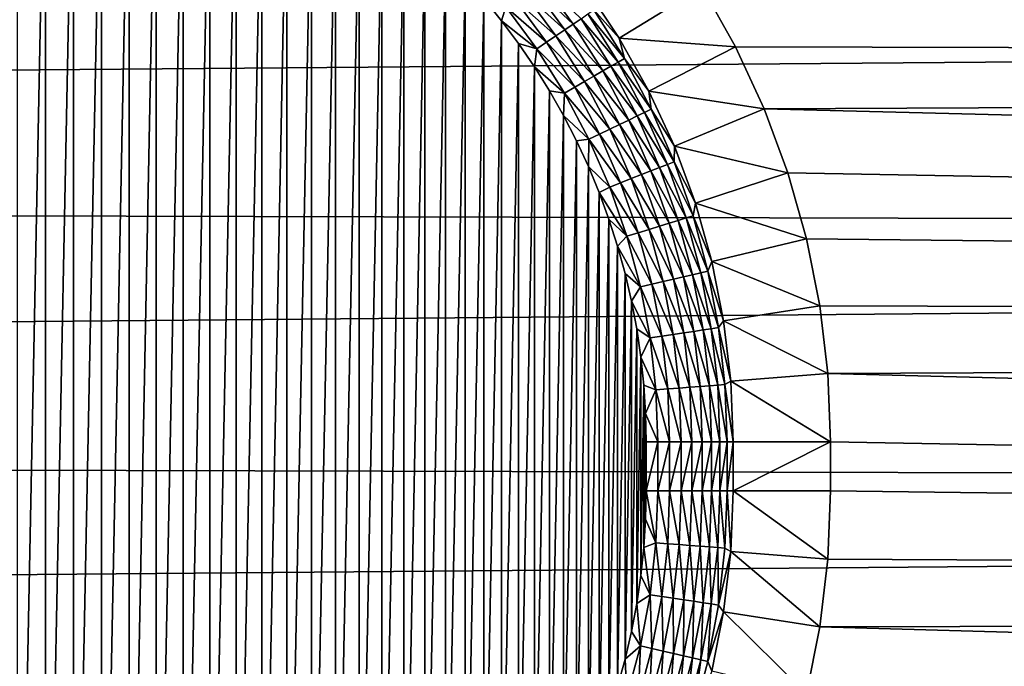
# Model space of a CAD drawing. Extents: x -255 to 255, y -598 to 598.
# Tile 133 of 201: x 40 to 60, y -4 to 9. Entities that reach past the tile are written whole.
import ezdxf

# ---------------------------------------------------------------- set-up
doc = ezdxf.new("R2010")
doc.units = 0
doc.header["$LTSCALE"] = 21.359881
for name, color, linetype in [('1', 7, 'CONTINUOUS'), ('115', 7, 'CONTINUOUS'), ('121', 7, 'CONTINUOUS'), ('122', 7, 'CONTINUOUS'), ('123', 7, 'CONTINUOUS'), ('129', 7, 'CONTINUOUS'), ('130', 7, 'CONTINUOUS'), ('131', 7, 'CONTINUOUS'), ('2', 7, 'CONTINUOUS')]:
    doc.layers.add(name, color=color, linetype=linetype)

msp = doc.modelspace()

# ---------------------------------------------------------------- linework, layer by layer
at = {"layer": '1', "color": 7, "linetype": 'CONTINUOUS'}
for points in [[(230.264, 13.38), (233.823, 8.121), (51.625, 13.065), (230.264, 13.38)], [(51.625, 13.065), (233.823, 8.121), (52.574, 12.038), (51.625, 13.065)], [(52.574, 12.038), (233.823, 8.121), (53.44, 10.941), (52.574, 12.038)], [(53.44, 10.941), (233.823, 8.121), (54.216, 9.778), (53.44, 10.941)], [(54.216, 9.778), (233.823, 8.121), (54.899, 8.558), (54.216, 9.778)], [(54.899, 8.558), (233.823, 8.121), (55.485, 7.289), (54.899, 8.558)], [(233.823, 8.121), (237.128, 2.7), (55.485, 7.289), (233.823, 8.121)], [(55.485, 7.289), (237.128, 2.7), (55.969, 5.977), (55.485, 7.289)], [(55.969, 5.977), (237.128, 2.7), (56.348, 4.631), (55.969, 5.977)], [(56.348, 4.631), (237.128, 2.7), (56.621, 3.26), (56.348, 4.631)], [(56.621, 3.26), (237.128, 2.7), (56.785, 1.872), (56.621, 3.26)], [(237.128, 2.7), (240.171, -2.873), (56.785, 1.872), (237.128, 2.7)], [(56.785, 1.872), (240.171, -2.873), (56.84, 0.475), (56.785, 1.872)], [(56.84, 0.475), (240.171, -2.873), (56.84, -0.525), (56.84, 0.475)], [(56.84, -0.525), (240.171, -2.873), (56.785, -1.922), (56.84, -0.525)], [(56.785, -1.922), (240.171, -2.873), (56.621, -3.31), (56.785, -1.922)], [(240.171, -2.873), (242.945, -8.584), (56.621, -3.31), (240.171, -2.873)], [(56.621, -3.31), (242.945, -8.584), (56.348, -4.681), (56.621, -3.31)]]:
    msp.add_3dface(points, dxfattribs=at)
at = {"layer": '115', "color": 7, "linetype": 'CONTINUOUS'}
for points in [[(40.771, 14.399, -5), (40.194, -14.509, -5), (40.194, 14.459, -5), (40.771, 14.399, -5)], [(40.771, -14.449, -5), (40.194, -14.509, -5), (40.771, 14.399, -5), (40.771, -14.449, -5)], [(41.345, 14.315, -5), (40.771, -14.449, -5), (40.771, 14.399, -5), (41.345, 14.315, -5)], [(41.345, -14.365, -5), (40.771, -14.449, -5), (41.345, 14.315, -5), (41.345, -14.365, -5)], [(41.914, 14.208, -5), (41.345, -14.365, -5), (41.345, 14.315, -5), (41.914, 14.208, -5)], [(41.914, -14.258, -5), (41.345, -14.365, -5), (41.914, 14.208, -5), (41.914, -14.258, -5)], [(42.48, 14.077, -5), (41.914, -14.258, -5), (41.914, 14.208, -5), (42.48, 14.077, -5)], [(42.48, -14.127, -5), (41.914, -14.258, -5), (42.48, 14.077, -5), (42.48, -14.127, -5)], [(43.039, 13.923, -5), (42.48, -14.127, -5), (42.48, 14.077, -5), (43.039, 13.923, -5)], [(43.039, -13.973, -5), (42.48, -14.127, -5), (43.039, 13.923, -5), (43.039, -13.973, -5)], [(43.591, 13.747, -5), (43.039, -13.973, -5), (43.039, 13.923, -5), (43.591, 13.747, -5)], [(43.591, -13.797, -5), (43.039, -13.973, -5), (43.591, 13.747, -5), (43.591, -13.797, -5)], [(44.136, 13.547, -5), (43.591, -13.797, -5), (43.591, 13.747, -5), (44.136, 13.547, -5)], [(44.136, -13.597, -5), (43.591, -13.797, -5), (44.136, 13.547, -5), (44.136, -13.597, -5)], [(44.671, 13.325, -5), (44.136, -13.597, -5), (44.136, 13.547, -5), (44.671, 13.325, -5)], [(44.671, -13.375, -5), (44.136, -13.597, -5), (44.671, 13.325, -5), (44.671, -13.375, -5)], [(45.198, 13.081, -5), (44.671, -13.375, -5), (44.671, 13.325, -5), (45.198, 13.081, -5)], [(45.198, -13.131, -5), (44.671, -13.375, -5), (45.198, 13.081, -5), (45.198, -13.131, -5)], [(45.713, 12.816, -5), (45.198, -13.131, -5), (45.198, 13.081, -5), (45.713, 12.816, -5)], [(45.713, -12.866, -5), (45.198, -13.131, -5), (45.713, 12.816, -5), (45.713, -12.866, -5)], [(46.218, 12.529, -5), (45.713, -12.866, -5), (45.713, 12.816, -5), (46.218, 12.529, -5)], [(46.218, -12.579, -5), (45.713, -12.866, -5), (46.218, 12.529, -5), (46.218, -12.579, -5)], [(46.71, 12.222, -5), (46.218, -12.579, -5), (46.218, 12.529, -5), (46.71, 12.222, -5)], [(46.71, -12.272, -5), (46.218, -12.579, -5), (46.71, 12.222, -5), (46.71, -12.272, -5)], [(47.189, 11.895, -5), (46.71, -12.272, -5), (46.71, 12.222, -5), (47.189, 11.895, -5)], [(47.189, -11.945, -5), (46.71, -12.272, -5), (47.189, 11.895, -5), (47.189, -11.945, -5)], [(47.653, 11.548, -5), (47.189, -11.945, -5), (47.189, 11.895, -5), (47.653, 11.548, -5)], [(47.653, -11.598, -5), (47.189, -11.945, -5), (47.653, 11.548, -5), (47.653, -11.598, -5)], [(48.104, 11.182, -5), (47.653, -11.598, -5), (47.653, 11.548, -5), (48.104, 11.182, -5)], [(48.104, -11.232, -5), (47.653, -11.598, -5), (48.104, 11.182, -5), (48.104, -11.232, -5)], [(48.538, 10.799, -5), (48.104, -11.232, -5), (48.104, 11.182, -5), (48.538, 10.799, -5)], [(48.538, -10.849, -5), (48.104, -11.232, -5), (48.538, 10.799, -5), (48.538, -10.849, -5)], [(48.957, 10.397, -5), (48.538, -10.849, -5), (48.538, 10.799, -5), (48.957, 10.397, -5)], [(48.957, -10.447, -5), (48.538, -10.849, -5), (48.957, 10.397, -5), (48.957, -10.447, -5)], [(49.359, 9.978, -5), (48.957, -10.447, -5), (48.957, 10.397, -5), (49.359, 9.978, -5)], [(49.359, -10.028, -5), (48.957, -10.447, -5), (49.359, 9.978, -5), (49.359, -10.028, -5)], [(49.742, 9.544, -5), (49.359, -10.028, -5), (49.359, 9.978, -5), (49.742, 9.544, -5)], [(49.742, -9.594, -5), (49.359, -10.028, -5), (49.742, 9.544, -5), (49.742, -9.594, -5)], [(50.108, 9.093, -5), (49.742, -9.594, -5), (49.742, 9.544, -5), (50.108, 9.093, -5)], [(50.108, -9.143, -5), (49.742, -9.594, -5), (50.108, 9.093, -5), (50.108, -9.143, -5)], [(50.455, 8.629, -5), (50.108, -9.143, -5), (50.108, 9.093, -5), (50.455, 8.629, -5)], [(50.455, -8.679, -5), (50.108, -9.143, -5), (50.455, 8.629, -5), (50.455, -8.679, -5)], [(50.782, 8.15, -5), (50.455, -8.679, -5), (50.455, 8.629, -5), (50.782, 8.15, -5)], [(50.782, -8.2, -5), (50.455, -8.679, -5), (50.782, 8.15, -5), (50.782, -8.2, -5)], [(51.089, 7.658, -5), (50.782, -8.2, -5), (50.782, 8.15, -5), (51.089, 7.658, -5)], [(51.089, -7.708, -5), (50.782, -8.2, -5), (51.089, 7.658, -5), (51.089, -7.708, -5)], [(51.376, 7.153, -5), (51.089, -7.708, -5), (51.089, 7.658, -5), (51.376, 7.153, -5)], [(51.376, -7.203, -5), (51.089, -7.708, -5), (51.376, 7.153, -5), (51.376, -7.203, -5)], [(51.641, 6.638, -5), (51.376, -7.203, -5), (51.376, 7.153, -5), (51.641, 6.638, -5)], [(51.641, -6.688, -5), (51.376, -7.203, -5), (51.641, 6.638, -5), (51.641, -6.688, -5)], [(51.885, 6.111, -5), (51.641, -6.688, -5), (51.641, 6.638, -5), (51.885, 6.111, -5)], [(51.885, -6.161, -5), (51.641, -6.688, -5), (51.885, 6.111, -5), (51.885, -6.161, -5)], [(52.107, 5.576, -5), (51.885, -6.161, -5), (51.885, 6.111, -5), (52.107, 5.576, -5)], [(52.107, -5.626, -5), (51.885, -6.161, -5), (52.107, 5.576, -5), (52.107, -5.626, -5)], [(52.307, 5.031, -5), (52.107, -5.626, -5), (52.107, 5.576, -5), (52.307, 5.031, -5)], [(52.307, -5.081, -5), (52.107, -5.626, -5), (52.307, 5.031, -5), (52.307, -5.081, -5)], [(52.483, 4.479, -5), (52.307, -5.081, -5), (52.307, 5.031, -5), (52.483, 4.479, -5)], [(52.483, -4.529, -5), (52.307, -5.081, -5), (52.483, 4.479, -5), (52.483, -4.529, -5)], [(52.637, 3.92, -5), (52.483, -4.529, -5), (52.483, 4.479, -5), (52.637, 3.92, -5)], [(52.637, -3.97, -5), (52.483, -4.529, -5), (52.637, 3.92, -5), (52.637, -3.97, -5)], [(52.768, 3.354, -5), (52.637, -3.97, -5), (52.637, 3.92, -5), (52.768, 3.354, -5)], [(52.768, -3.404, -5), (52.637, -3.97, -5), (52.768, 3.354, -5), (52.768, -3.404, -5)], [(52.875, 2.785, -5), (52.768, -3.404, -5), (52.768, 3.354, -5), (52.875, 2.785, -5)], [(52.875, -2.835, -5), (52.768, -3.404, -5), (52.875, 2.785, -5), (52.875, -2.835, -5)], [(52.959, 2.211, -5), (52.875, -2.835, -5), (52.875, 2.785, -5), (52.959, 2.211, -5)], [(52.959, -2.261, -5), (52.875, -2.835, -5), (52.959, 2.211, -5), (52.959, -2.261, -5)], [(53.019, 1.634, -5), (52.959, -2.261, -5), (52.959, 2.211, -5), (53.019, 1.634, -5)], [(53.019, -1.684, -5), (52.959, -2.261, -5), (53.019, 1.634, -5), (53.019, -1.684, -5)], [(53.055, 1.055, -5), (53.019, -1.684, -5), (53.019, 1.634, -5), (53.055, 1.055, -5)], [(53.055, -1.105, -5), (53.019, -1.684, -5), (53.055, 1.055, -5), (53.055, -1.105, -5)], [(53.067, 0.475, -5), (53.055, -1.105, -5), (53.055, 1.055, -5), (53.067, 0.475, -5)], [(53.067, -0.525, -5), (53.055, -1.105, -5), (53.067, 0.475, -5), (53.067, -0.525, -5)]]:
    msp.add_3dface(points, dxfattribs=at)
at = {"layer": '121', "color": 7, "linetype": 'CONTINUOUS'}
for points in [[(51.829, 9.77, -3.908), (54.216, 9.778), (52.518, 8.738, -3.908), (51.829, 9.77, -3.908)], [(54.216, 9.778), (54.899, 8.558), (52.518, 8.738, -3.908), (54.216, 9.778)], [(52.518, 8.738, -3.908), (54.899, 8.558), (53.125, 7.654, -3.908), (52.518, 8.738, -3.908)], [(54.899, 8.558), (55.485, 7.289), (53.125, 7.654, -3.908), (54.899, 8.558)], [(53.125, 7.654, -3.908), (55.485, 7.289), (53.645, 6.527, -3.908), (53.125, 7.654, -3.908)], [(55.485, 7.289), (55.969, 5.977), (53.645, 6.527, -3.908), (55.485, 7.289)], [(53.645, 6.527, -3.908), (55.969, 5.977), (54.075, 5.362, -3.908), (53.645, 6.527, -3.908)], [(55.969, 5.977), (56.348, 4.631), (54.075, 5.362, -3.908), (55.969, 5.977)], [(54.075, 5.362, -3.908), (56.348, 4.631), (54.412, 4.167, -3.908), (54.075, 5.362, -3.908)], [(56.348, 4.631), (56.621, 3.26), (54.412, 4.167, -3.908), (56.348, 4.631)], [(54.412, 4.167, -3.908), (56.621, 3.26), (54.654, 2.949, -3.908), (54.412, 4.167, -3.908)], [(56.621, 3.26), (56.785, 1.872), (54.654, 2.949, -3.908), (56.621, 3.26)], [(54.654, 2.949, -3.908), (56.785, 1.872), (54.8, 1.716, -3.908), (54.654, 2.949, -3.908)], [(56.785, 1.872), (56.84, 0.475), (54.8, 1.716, -3.908), (56.785, 1.872)], [(56.84, 0.475), (54.849, 0.475, -3.908), (54.8, 1.716, -3.908), (56.84, 0.475)]]:
    msp.add_3dface(points, dxfattribs=at)
at = {"layer": '122', "color": 7, "linetype": 'CONTINUOUS'}
for points in [[(56.84, 0.475), (56.84, -0.525), (54.849, -0.525, -3.908), (56.84, 0.475)], [(54.849, 0.475, -3.908), (56.84, 0.475), (54.849, -0.525, -3.908), (54.849, 0.475, -3.908)]]:
    msp.add_3dface(points, dxfattribs=at)
at = {"layer": '123', "color": 7, "linetype": 'CONTINUOUS'}
for points in [[(54.849, -0.525, -3.908), (56.785, -1.922), (54.8, -1.766, -3.908), (54.849, -0.525, -3.908)], [(56.84, -0.525), (56.785, -1.922), (54.849, -0.525, -3.908), (56.84, -0.525)], [(54.8, -1.766, -3.908), (56.621, -3.31), (54.654, -2.999, -3.908), (54.8, -1.766, -3.908)], [(56.785, -1.922), (56.621, -3.31), (54.8, -1.766, -3.908), (56.785, -1.922)], [(54.654, -2.999, -3.908), (56.348, -4.681), (54.412, -4.217, -3.908), (54.654, -2.999, -3.908)], [(56.621, -3.31), (56.348, -4.681), (54.654, -2.999, -3.908), (56.621, -3.31)]]:
    msp.add_3dface(points, dxfattribs=at)
at = {"layer": '129', "color": 7, "linetype": 'CONTINUOUS'}
for points in [[(50.902, 9.939, -4.639), (51.576, 9.025, -4.639), (50.739, 9.809, -4.766), (50.902, 9.939, -4.639)], [(50.902, 9.939, -4.639), (51.734, 9.133, -4.487), (51.576, 9.025, -4.639), (50.902, 9.939, -4.639)], [(50.739, 9.809, -4.766), (51.404, 8.908, -4.766), (50.565, 9.67, -4.868), (50.739, 9.809, -4.766)], [(50.739, 9.809, -4.766), (51.576, 9.025, -4.639), (51.404, 8.908, -4.766), (50.739, 9.809, -4.766)], [(51.829, 9.77, -3.908), (52.518, 8.738, -3.908), (51.999, 9.313, -4.118), (51.829, 9.77, -3.908)], [(50.108, 9.093, -5), (49.742, 9.544, -5), (50.195, 9.375, -4.985), (50.108, 9.093, -5)], [(50.383, 9.524, -4.941), (51.027, 8.651, -4.941), (50.195, 9.375, -4.985), (50.383, 9.524, -4.941)], [(50.565, 9.67, -4.868), (51.22, 8.782, -4.868), (50.383, 9.524, -4.941), (50.565, 9.67, -4.868)], [(50.383, 9.524, -4.941), (51.22, 8.782, -4.868), (51.027, 8.651, -4.941), (50.383, 9.524, -4.941)], [(50.565, 9.67, -4.868), (51.404, 8.908, -4.766), (51.22, 8.782, -4.868), (50.565, 9.67, -4.868)], [(50.108, 9.093, -5), (50.195, 9.375, -4.985), (50.829, 8.516, -4.985), (50.108, 9.093, -5)], [(50.195, 9.375, -4.985), (51.027, 8.651, -4.941), (50.829, 8.516, -4.985), (50.195, 9.375, -4.985)], [(51.999, 9.313, -4.118), (52.623, 8.32, -4.118), (51.876, 9.23, -4.312), (51.999, 9.313, -4.118)], [(51.999, 9.313, -4.118), (52.518, 8.738, -3.908), (52.623, 8.32, -4.118), (51.999, 9.313, -4.118)], [(50.455, 8.629, -5), (50.108, 9.093, -5), (50.829, 8.516, -4.985), (50.455, 8.629, -5)], [(51.734, 9.133, -4.487), (52.346, 8.16, -4.487), (51.576, 9.025, -4.639), (51.734, 9.133, -4.487)], [(51.876, 9.23, -4.312), (52.494, 8.246, -4.312), (51.734, 9.133, -4.487), (51.876, 9.23, -4.312)], [(51.734, 9.133, -4.487), (52.494, 8.246, -4.312), (52.346, 8.16, -4.487), (51.734, 9.133, -4.487)], [(51.876, 9.23, -4.312), (52.623, 8.32, -4.118), (52.494, 8.246, -4.312), (51.876, 9.23, -4.312)], [(51.404, 8.908, -4.766), (51.999, 7.96, -4.766), (51.22, 8.782, -4.868), (51.404, 8.908, -4.766)], [(51.576, 9.025, -4.639), (52.18, 8.064, -4.639), (51.404, 8.908, -4.766), (51.576, 9.025, -4.639)], [(51.404, 8.908, -4.766), (52.18, 8.064, -4.639), (51.999, 7.96, -4.766), (51.404, 8.908, -4.766)], [(51.576, 9.025, -4.639), (52.346, 8.16, -4.487), (52.18, 8.064, -4.639), (51.576, 9.025, -4.639)], [(51.22, 8.782, -4.868), (51.807, 7.849, -4.868), (51.027, 8.651, -4.941), (51.22, 8.782, -4.868)], [(51.22, 8.782, -4.868), (51.999, 7.96, -4.766), (51.807, 7.849, -4.868), (51.22, 8.782, -4.868)], [(52.518, 8.738, -3.908), (53.125, 7.654, -3.908), (52.623, 8.32, -4.118), (52.518, 8.738, -3.908)], [(50.782, 8.15, -5), (50.455, 8.629, -5), (50.829, 8.516, -4.985), (50.782, 8.15, -5)], [(50.782, 8.15, -5), (50.829, 8.516, -4.985), (51.396, 7.612, -4.985), (50.782, 8.15, -5)], [(51.027, 8.651, -4.941), (51.605, 7.732, -4.941), (50.829, 8.516, -4.985), (51.027, 8.651, -4.941)], [(50.829, 8.516, -4.985), (51.605, 7.732, -4.941), (51.396, 7.612, -4.985), (50.829, 8.516, -4.985)], [(51.027, 8.651, -4.941), (51.807, 7.849, -4.868), (51.605, 7.732, -4.941), (51.027, 8.651, -4.941)], [(52.623, 8.32, -4.118), (53.171, 7.283, -4.118), (52.494, 8.246, -4.312), (52.623, 8.32, -4.118)], [(52.623, 8.32, -4.118), (53.125, 7.654, -3.908), (53.171, 7.283, -4.118), (52.623, 8.32, -4.118)], [(51.089, 7.658, -5), (50.782, 8.15, -5), (51.396, 7.612, -4.985), (51.089, 7.658, -5)], [(52.18, 8.064, -4.639), (52.71, 7.061, -4.639), (51.999, 7.96, -4.766), (52.18, 8.064, -4.639)], [(52.346, 8.16, -4.487), (52.883, 7.144, -4.487), (52.18, 8.064, -4.639), (52.346, 8.16, -4.487)], [(52.18, 8.064, -4.639), (52.883, 7.144, -4.487), (52.71, 7.061, -4.639), (52.18, 8.064, -4.639)], [(52.494, 8.246, -4.312), (53.037, 7.218, -4.312), (52.346, 8.16, -4.487), (52.494, 8.246, -4.312)], [(52.346, 8.16, -4.487), (53.037, 7.218, -4.312), (52.883, 7.144, -4.487), (52.346, 8.16, -4.487)], [(52.494, 8.246, -4.312), (53.171, 7.283, -4.118), (53.037, 7.218, -4.312), (52.494, 8.246, -4.312)], [(51.999, 7.96, -4.766), (52.522, 6.97, -4.766), (51.807, 7.849, -4.868), (51.999, 7.96, -4.766)], [(51.999, 7.96, -4.766), (52.71, 7.061, -4.639), (52.522, 6.97, -4.766), (51.999, 7.96, -4.766)], [(51.605, 7.732, -4.941), (52.112, 6.772, -4.941), (51.396, 7.612, -4.985), (51.605, 7.732, -4.941)], [(51.807, 7.849, -4.868), (52.322, 6.874, -4.868), (51.605, 7.732, -4.941), (51.807, 7.849, -4.868)], [(51.605, 7.732, -4.941), (52.322, 6.874, -4.868), (52.112, 6.772, -4.941), (51.605, 7.732, -4.941)], [(51.807, 7.849, -4.868), (52.522, 6.97, -4.766), (52.322, 6.874, -4.868), (51.807, 7.849, -4.868)], [(51.376, 7.153, -5), (51.089, 7.658, -5), (51.396, 7.612, -4.985), (51.376, 7.153, -5)], [(51.376, 7.153, -5), (51.396, 7.612, -4.985), (51.895, 6.668, -4.985), (51.376, 7.153, -5)], [(51.396, 7.612, -4.985), (52.112, 6.772, -4.941), (51.895, 6.668, -4.985), (51.396, 7.612, -4.985)], [(53.125, 7.654, -3.908), (53.645, 6.527, -3.908), (53.171, 7.283, -4.118), (53.125, 7.654, -3.908)], [(53.171, 7.283, -4.118), (53.64, 6.207, -4.118), (53.037, 7.218, -4.312), (53.171, 7.283, -4.118)], [(53.171, 7.283, -4.118), (53.645, 6.527, -3.908), (53.64, 6.207, -4.118), (53.171, 7.283, -4.118)], [(51.641, 6.638, -5), (51.376, 7.153, -5), (51.895, 6.668, -4.985), (51.641, 6.638, -5)], [(52.71, 7.061, -4.639), (53.164, 6.02, -4.639), (52.522, 6.97, -4.766), (52.71, 7.061, -4.639)], [(52.883, 7.144, -4.487), (53.342, 6.09, -4.487), (52.71, 7.061, -4.639), (52.883, 7.144, -4.487)], [(52.71, 7.061, -4.639), (53.342, 6.09, -4.487), (53.164, 6.02, -4.639), (52.71, 7.061, -4.639)], [(53.037, 7.218, -4.312), (53.502, 6.153, -4.312), (52.883, 7.144, -4.487), (53.037, 7.218, -4.312)], [(52.883, 7.144, -4.487), (53.502, 6.153, -4.312), (53.342, 6.09, -4.487), (52.883, 7.144, -4.487)], [(53.037, 7.218, -4.312), (53.64, 6.207, -4.118), (53.502, 6.153, -4.312), (53.037, 7.218, -4.312)], [(52.322, 6.874, -4.868), (52.763, 5.863, -4.868), (52.112, 6.772, -4.941), (52.322, 6.874, -4.868)], [(52.522, 6.97, -4.766), (52.97, 5.944, -4.766), (52.322, 6.874, -4.868), (52.522, 6.97, -4.766)], [(52.322, 6.874, -4.868), (52.97, 5.944, -4.766), (52.763, 5.863, -4.868), (52.322, 6.874, -4.868)], [(52.522, 6.97, -4.766), (53.164, 6.02, -4.639), (52.97, 5.944, -4.766), (52.522, 6.97, -4.766)], [(51.885, 6.111, -5), (51.641, 6.638, -5), (51.895, 6.668, -4.985), (51.885, 6.111, -5)], [(51.885, 6.111, -5), (51.895, 6.668, -4.985), (52.322, 5.69, -4.985), (51.885, 6.111, -5)], [(52.112, 6.772, -4.941), (52.546, 5.778, -4.941), (51.895, 6.668, -4.985), (52.112, 6.772, -4.941)], [(51.895, 6.668, -4.985), (52.546, 5.778, -4.941), (52.322, 5.69, -4.985), (51.895, 6.668, -4.985)], [(52.112, 6.772, -4.941), (52.763, 5.863, -4.868), (52.546, 5.778, -4.941), (52.112, 6.772, -4.941)], [(53.645, 6.527, -3.908), (54.075, 5.362, -3.908), (53.64, 6.207, -4.118), (53.645, 6.527, -3.908)], [(52.107, 5.576, -5), (51.885, 6.111, -5), (52.322, 5.69, -4.985), (52.107, 5.576, -5)], [(53.342, 6.09, -4.487), (53.722, 5.005, -4.487), (53.164, 6.02, -4.639), (53.342, 6.09, -4.487)], [(53.502, 6.153, -4.312), (53.886, 5.056, -4.312), (53.342, 6.09, -4.487), (53.502, 6.153, -4.312)], [(53.342, 6.09, -4.487), (53.886, 5.056, -4.312), (53.722, 5.005, -4.487), (53.342, 6.09, -4.487)], [(53.64, 6.207, -4.118), (54.028, 5.1, -4.118), (53.502, 6.153, -4.312), (53.64, 6.207, -4.118)], [(53.502, 6.153, -4.312), (54.028, 5.1, -4.118), (53.886, 5.056, -4.312), (53.502, 6.153, -4.312)], [(53.64, 6.207, -4.118), (54.075, 5.362, -3.908), (54.028, 5.1, -4.118), (53.64, 6.207, -4.118)], [(52.763, 5.863, -4.868), (53.127, 4.822, -4.868), (52.546, 5.778, -4.941), (52.763, 5.863, -4.868)], [(52.97, 5.944, -4.766), (53.34, 4.887, -4.766), (52.763, 5.863, -4.868), (52.97, 5.944, -4.766)], [(52.763, 5.863, -4.868), (53.34, 4.887, -4.766), (53.127, 4.822, -4.868), (52.763, 5.863, -4.868)], [(53.164, 6.02, -4.639), (53.539, 4.949, -4.639), (52.97, 5.944, -4.766), (53.164, 6.02, -4.639)], [(52.97, 5.944, -4.766), (53.539, 4.949, -4.639), (53.34, 4.887, -4.766), (52.97, 5.944, -4.766)], [(53.164, 6.02, -4.639), (53.722, 5.005, -4.487), (53.539, 4.949, -4.639), (53.164, 6.02, -4.639)], [(52.107, 5.576, -5), (52.322, 5.69, -4.985), (52.675, 4.682, -4.985), (52.107, 5.576, -5)], [(52.546, 5.778, -4.941), (52.904, 4.753, -4.941), (52.322, 5.69, -4.985), (52.546, 5.778, -4.941)], [(52.322, 5.69, -4.985), (52.904, 4.753, -4.941), (52.675, 4.682, -4.985), (52.322, 5.69, -4.985)], [(52.546, 5.778, -4.941), (53.127, 4.822, -4.868), (52.904, 4.753, -4.941), (52.546, 5.778, -4.941)], [(52.307, 5.031, -5), (52.107, 5.576, -5), (52.675, 4.682, -4.985), (52.307, 5.031, -5)], [(54.075, 5.362, -3.908), (54.412, 4.167, -3.908), (54.028, 5.1, -4.118), (54.075, 5.362, -3.908)], [(53.886, 5.056, -4.312), (54.186, 3.933, -4.312), (53.722, 5.005, -4.487), (53.886, 5.056, -4.312)], [(54.028, 5.1, -4.118), (54.331, 3.966, -4.118), (53.886, 5.056, -4.312), (54.028, 5.1, -4.118)], [(53.886, 5.056, -4.312), (54.331, 3.966, -4.118), (54.186, 3.933, -4.312), (53.886, 5.056, -4.312)], [(54.028, 5.1, -4.118), (54.412, 4.167, -3.908), (54.331, 3.966, -4.118), (54.028, 5.1, -4.118)], [(52.483, 4.479, -5), (52.307, 5.031, -5), (52.675, 4.682, -4.985), (52.483, 4.479, -5)], [(53.34, 4.887, -4.766), (53.63, 3.806, -4.766), (53.127, 4.822, -4.868), (53.34, 4.887, -4.766)], [(53.539, 4.949, -4.639), (53.833, 3.852, -4.639), (53.34, 4.887, -4.766), (53.539, 4.949, -4.639)], [(53.34, 4.887, -4.766), (53.833, 3.852, -4.639), (53.63, 3.806, -4.766), (53.34, 4.887, -4.766)], [(53.722, 5.005, -4.487), (54.019, 3.895, -4.487), (53.539, 4.949, -4.639), (53.722, 5.005, -4.487)], [(53.539, 4.949, -4.639), (54.019, 3.895, -4.487), (53.833, 3.852, -4.639), (53.539, 4.949, -4.639)], [(53.722, 5.005, -4.487), (54.186, 3.933, -4.312), (54.019, 3.895, -4.487), (53.722, 5.005, -4.487)], [(52.483, 4.479, -5), (52.675, 4.682, -4.985), (52.951, 3.651, -4.985), (52.483, 4.479, -5)], [(52.904, 4.753, -4.941), (53.185, 3.705, -4.941), (52.675, 4.682, -4.985), (52.904, 4.753, -4.941)], [(52.675, 4.682, -4.985), (53.185, 3.705, -4.941), (52.951, 3.651, -4.985), (52.675, 4.682, -4.985)], [(53.127, 4.822, -4.868), (53.413, 3.757, -4.868), (52.904, 4.753, -4.941), (53.127, 4.822, -4.868)], [(52.904, 4.753, -4.941), (53.413, 3.757, -4.868), (53.185, 3.705, -4.941), (52.904, 4.753, -4.941)], [(53.127, 4.822, -4.868), (53.63, 3.806, -4.766), (53.413, 3.757, -4.868), (53.127, 4.822, -4.868)], [(52.637, 3.92, -5), (52.483, 4.479, -5), (52.951, 3.651, -4.985), (52.637, 3.92, -5)], [(54.412, 4.167, -3.908), (54.654, 2.949, -3.908), (54.331, 3.966, -4.118), (54.412, 4.167, -3.908)], [(52.768, 3.354, -5), (52.637, 3.92, -5), (52.951, 3.651, -4.985), (52.768, 3.354, -5)], [(53.833, 3.852, -4.639), (54.044, 2.737, -4.639), (53.63, 3.806, -4.766), (53.833, 3.852, -4.639)], [(54.019, 3.895, -4.487), (54.233, 2.766, -4.487), (53.833, 3.852, -4.639), (54.019, 3.895, -4.487)], [(53.833, 3.852, -4.639), (54.233, 2.766, -4.487), (54.044, 2.737, -4.639), (53.833, 3.852, -4.639)], [(54.186, 3.933, -4.312), (54.402, 2.791, -4.312), (54.019, 3.895, -4.487), (54.186, 3.933, -4.312)], [(54.019, 3.895, -4.487), (54.402, 2.791, -4.312), (54.233, 2.766, -4.487), (54.019, 3.895, -4.487)], [(54.331, 3.966, -4.118), (54.55, 2.813, -4.118), (54.186, 3.933, -4.312), (54.331, 3.966, -4.118)], [(54.186, 3.933, -4.312), (54.55, 2.813, -4.118), (54.402, 2.791, -4.312), (54.186, 3.933, -4.312)], [(54.331, 3.966, -4.118), (54.654, 2.949, -3.908), (54.55, 2.813, -4.118), (54.331, 3.966, -4.118)], [(52.768, 3.354, -5), (52.951, 3.651, -4.985), (53.149, 2.602, -4.985), (52.768, 3.354, -5)], [(53.185, 3.705, -4.941), (53.387, 2.638, -4.941), (52.951, 3.651, -4.985), (53.185, 3.705, -4.941)], [(52.951, 3.651, -4.985), (53.387, 2.638, -4.941), (53.149, 2.602, -4.985), (52.951, 3.651, -4.985)], [(53.413, 3.757, -4.868), (53.618, 2.673, -4.868), (53.185, 3.705, -4.941), (53.413, 3.757, -4.868)], [(53.185, 3.705, -4.941), (53.618, 2.673, -4.868), (53.387, 2.638, -4.941), (53.185, 3.705, -4.941)], [(53.63, 3.806, -4.766), (53.838, 2.706, -4.766), (53.413, 3.757, -4.868), (53.63, 3.806, -4.766)], [(53.413, 3.757, -4.868), (53.838, 2.706, -4.766), (53.618, 2.673, -4.868), (53.413, 3.757, -4.868)], [(53.63, 3.806, -4.766), (54.044, 2.737, -4.639), (53.838, 2.706, -4.766), (53.63, 3.806, -4.766)], [(52.875, 2.785, -5), (52.768, 3.354, -5), (53.149, 2.602, -4.985), (52.875, 2.785, -5)], [(54.654, 2.949, -3.908), (54.8, 1.716, -3.908), (54.55, 2.813, -4.118), (54.654, 2.949, -3.908)], [(52.959, 2.211, -5), (52.875, 2.785, -5), (53.149, 2.602, -4.985), (52.959, 2.211, -5)], [(53.387, 2.638, -4.941), (53.509, 1.56, -4.941), (53.149, 2.602, -4.985), (53.387, 2.638, -4.941)], [(53.618, 2.673, -4.868), (53.741, 1.577, -4.868), (53.387, 2.638, -4.941), (53.618, 2.673, -4.868)], [(53.387, 2.638, -4.941), (53.741, 1.577, -4.868), (53.509, 1.56, -4.941), (53.387, 2.638, -4.941)], [(53.838, 2.706, -4.766), (53.963, 1.594, -4.766), (53.618, 2.673, -4.868), (53.838, 2.706, -4.766)], [(53.618, 2.673, -4.868), (53.963, 1.594, -4.766), (53.741, 1.577, -4.868), (53.618, 2.673, -4.868)], [(54.044, 2.737, -4.639), (54.171, 1.609, -4.639), (53.838, 2.706, -4.766), (54.044, 2.737, -4.639)], [(53.838, 2.706, -4.766), (54.171, 1.609, -4.639), (53.963, 1.594, -4.766), (53.838, 2.706, -4.766)], [(54.233, 2.766, -4.487), (54.362, 1.624, -4.487), (54.044, 2.737, -4.639), (54.233, 2.766, -4.487)], [(54.044, 2.737, -4.639), (54.362, 1.624, -4.487), (54.171, 1.609, -4.639), (54.044, 2.737, -4.639)], [(54.402, 2.791, -4.312), (54.533, 1.636, -4.312), (54.233, 2.766, -4.487), (54.402, 2.791, -4.312)], [(54.233, 2.766, -4.487), (54.533, 1.636, -4.312), (54.362, 1.624, -4.487), (54.233, 2.766, -4.487)], [(54.55, 2.813, -4.118), (54.681, 1.648, -4.118), (54.402, 2.791, -4.312), (54.55, 2.813, -4.118)], [(54.402, 2.791, -4.312), (54.681, 1.648, -4.118), (54.533, 1.636, -4.312), (54.402, 2.791, -4.312)], [(54.55, 2.813, -4.118), (54.8, 1.716, -3.908), (54.681, 1.648, -4.118), (54.55, 2.813, -4.118)], [(52.959, 2.211, -5), (53.149, 2.602, -4.985), (53.269, 1.542, -4.985), (52.959, 2.211, -5)], [(53.149, 2.602, -4.985), (53.509, 1.56, -4.941), (53.269, 1.542, -4.985), (53.149, 2.602, -4.985)], [(53.019, 1.634, -5), (52.959, 2.211, -5), (53.269, 1.542, -4.985), (53.019, 1.634, -5)], [(53.055, 1.055, -5), (53.019, 1.634, -5), (53.269, 1.542, -4.985), (53.055, 1.055, -5)], [(54.362, 1.624, -4.487), (54.405, 0.475, -4.487), (54.171, 1.609, -4.639), (54.362, 1.624, -4.487)], [(54.533, 1.636, -4.312), (54.576, 0.475, -4.312), (54.362, 1.624, -4.487), (54.533, 1.636, -4.312)], [(54.576, 0.475, -4.312), (54.405, 0.475, -4.487), (54.362, 1.624, -4.487), (54.576, 0.475, -4.312)], [(54.681, 1.648, -4.118), (54.725, 0.475, -4.118), (54.533, 1.636, -4.312), (54.681, 1.648, -4.118)], [(54.725, 0.475, -4.118), (54.576, 0.475, -4.312), (54.533, 1.636, -4.312), (54.725, 0.475, -4.118)], [(54.8, 1.716, -3.908), (54.849, 0.475, -3.908), (54.681, 1.648, -4.118), (54.8, 1.716, -3.908)], [(54.849, 0.475, -3.908), (54.725, 0.475, -4.118), (54.681, 1.648, -4.118), (54.849, 0.475, -3.908)], [(53.309, 0.475, -4.985), (53.055, 1.055, -5), (53.269, 1.542, -4.985), (53.309, 0.475, -4.985)], [(53.509, 1.56, -4.941), (53.549, 0.475, -4.941), (53.269, 1.542, -4.985), (53.509, 1.56, -4.941)], [(53.549, 0.475, -4.941), (53.309, 0.475, -4.985), (53.269, 1.542, -4.985), (53.549, 0.475, -4.941)], [(53.741, 1.577, -4.868), (53.782, 0.475, -4.868), (53.509, 1.56, -4.941), (53.741, 1.577, -4.868)], [(53.782, 0.475, -4.868), (53.549, 0.475, -4.941), (53.509, 1.56, -4.941), (53.782, 0.475, -4.868)], [(53.963, 1.594, -4.766), (54.005, 0.475, -4.766), (53.741, 1.577, -4.868), (53.963, 1.594, -4.766)], [(54.005, 0.475, -4.766), (53.782, 0.475, -4.868), (53.741, 1.577, -4.868), (54.005, 0.475, -4.766)], [(54.171, 1.609, -4.639), (54.213, 0.475, -4.639), (53.963, 1.594, -4.766), (54.171, 1.609, -4.639)], [(54.213, 0.475, -4.639), (54.005, 0.475, -4.766), (53.963, 1.594, -4.766), (54.213, 0.475, -4.639)], [(54.405, 0.475, -4.487), (54.213, 0.475, -4.639), (54.171, 1.609, -4.639), (54.405, 0.475, -4.487)], [(53.067, 0.475, -5), (53.055, 1.055, -5), (53.309, 0.475, -4.985), (53.067, 0.475, -5)]]:
    msp.add_3dface(points, dxfattribs=at)
at = {"layer": '130', "color": 7, "linetype": 'CONTINUOUS'}
for points in [[(53.067, -0.525, -5), (53.067, 0.475, -5), (53.309, 0.475, -4.985), (53.067, -0.525, -5)], [(53.309, -0.525, -4.985), (53.067, -0.525, -5), (53.309, 0.475, -4.985), (53.309, -0.525, -4.985)], [(53.549, -0.525, -4.941), (53.309, -0.525, -4.985), (53.549, 0.475, -4.941), (53.549, -0.525, -4.941)], [(53.549, 0.475, -4.941), (53.309, -0.525, -4.985), (53.309, 0.475, -4.985), (53.549, 0.475, -4.941)], [(53.782, -0.525, -4.868), (53.549, -0.525, -4.941), (53.782, 0.475, -4.868), (53.782, -0.525, -4.868)], [(53.782, 0.475, -4.868), (53.549, -0.525, -4.941), (53.549, 0.475, -4.941), (53.782, 0.475, -4.868)], [(54.005, -0.525, -4.766), (53.782, -0.525, -4.868), (54.005, 0.475, -4.766), (54.005, -0.525, -4.766)], [(54.005, 0.475, -4.766), (53.782, -0.525, -4.868), (53.782, 0.475, -4.868), (54.005, 0.475, -4.766)], [(54.213, -0.525, -4.639), (54.005, -0.525, -4.766), (54.213, 0.475, -4.639), (54.213, -0.525, -4.639)], [(54.213, 0.475, -4.639), (54.005, -0.525, -4.766), (54.005, 0.475, -4.766), (54.213, 0.475, -4.639)], [(54.405, -0.525, -4.487), (54.213, -0.525, -4.639), (54.405, 0.475, -4.487), (54.405, -0.525, -4.487)], [(54.405, 0.475, -4.487), (54.213, -0.525, -4.639), (54.213, 0.475, -4.639), (54.405, 0.475, -4.487)], [(54.576, -0.525, -4.312), (54.405, -0.525, -4.487), (54.576, 0.475, -4.312), (54.576, -0.525, -4.312)], [(54.576, 0.475, -4.312), (54.405, -0.525, -4.487), (54.405, 0.475, -4.487), (54.576, 0.475, -4.312)], [(54.725, -0.525, -4.118), (54.576, -0.525, -4.312), (54.725, 0.475, -4.118), (54.725, -0.525, -4.118)], [(54.725, 0.475, -4.118), (54.576, -0.525, -4.312), (54.576, 0.475, -4.312), (54.725, 0.475, -4.118)], [(54.849, 0.475, -3.908), (54.849, -0.525, -3.908), (54.725, -0.525, -4.118), (54.849, 0.475, -3.908)], [(54.849, 0.475, -3.908), (54.725, -0.525, -4.118), (54.725, 0.475, -4.118), (54.849, 0.475, -3.908)]]:
    msp.add_3dface(points, dxfattribs=at)
at = {"layer": '131', "color": 7, "linetype": 'CONTINUOUS'}
for points in [[(53.055, -1.105, -5), (53.067, -0.525, -5), (53.269, -1.592, -4.985), (53.055, -1.105, -5)], [(53.067, -0.525, -5), (53.309, -0.525, -4.985), (53.269, -1.592, -4.985), (53.067, -0.525, -5)], [(53.309, -0.525, -4.985), (53.509, -1.61, -4.941), (53.269, -1.592, -4.985), (53.309, -0.525, -4.985)], [(53.549, -0.525, -4.941), (53.509, -1.61, -4.941), (53.309, -0.525, -4.985), (53.549, -0.525, -4.941)], [(53.549, -0.525, -4.941), (53.741, -1.627, -4.868), (53.509, -1.61, -4.941), (53.549, -0.525, -4.941)], [(53.782, -0.525, -4.868), (53.741, -1.627, -4.868), (53.549, -0.525, -4.941), (53.782, -0.525, -4.868)], [(53.782, -0.525, -4.868), (53.963, -1.644, -4.766), (53.741, -1.627, -4.868), (53.782, -0.525, -4.868)], [(54.005, -0.525, -4.766), (53.963, -1.644, -4.766), (53.782, -0.525, -4.868), (54.005, -0.525, -4.766)], [(54.005, -0.525, -4.766), (54.171, -1.659, -4.639), (53.963, -1.644, -4.766), (54.005, -0.525, -4.766)], [(54.213, -0.525, -4.639), (54.171, -1.659, -4.639), (54.005, -0.525, -4.766), (54.213, -0.525, -4.639)], [(54.213, -0.525, -4.639), (54.362, -1.674, -4.487), (54.171, -1.659, -4.639), (54.213, -0.525, -4.639)], [(54.405, -0.525, -4.487), (54.362, -1.674, -4.487), (54.213, -0.525, -4.639), (54.405, -0.525, -4.487)], [(54.405, -0.525, -4.487), (54.533, -1.686, -4.312), (54.362, -1.674, -4.487), (54.405, -0.525, -4.487)], [(54.576, -0.525, -4.312), (54.533, -1.686, -4.312), (54.405, -0.525, -4.487), (54.576, -0.525, -4.312)], [(54.576, -0.525, -4.312), (54.681, -1.698, -4.118), (54.533, -1.686, -4.312), (54.576, -0.525, -4.312)], [(54.725, -0.525, -4.118), (54.681, -1.698, -4.118), (54.576, -0.525, -4.312), (54.725, -0.525, -4.118)], [(54.725, -0.525, -4.118), (54.8, -1.766, -3.908), (54.681, -1.698, -4.118), (54.725, -0.525, -4.118)], [(54.849, -0.525, -3.908), (54.8, -1.766, -3.908), (54.725, -0.525, -4.118), (54.849, -0.525, -3.908)], [(53.019, -1.684, -5), (53.055, -1.105, -5), (53.269, -1.592, -4.985), (53.019, -1.684, -5)], [(53.019, -1.684, -5), (53.269, -1.592, -4.985), (53.149, -2.652, -4.985), (53.019, -1.684, -5)], [(53.269, -1.592, -4.985), (53.387, -2.688, -4.941), (53.149, -2.652, -4.985), (53.269, -1.592, -4.985)], [(53.509, -1.61, -4.941), (53.387, -2.688, -4.941), (53.269, -1.592, -4.985), (53.509, -1.61, -4.941)], [(53.509, -1.61, -4.941), (53.618, -2.723, -4.868), (53.387, -2.688, -4.941), (53.509, -1.61, -4.941)], [(53.741, -1.627, -4.868), (53.618, -2.723, -4.868), (53.509, -1.61, -4.941), (53.741, -1.627, -4.868)], [(52.959, -2.261, -5), (53.019, -1.684, -5), (53.149, -2.652, -4.985), (52.959, -2.261, -5)], [(53.741, -1.627, -4.868), (53.838, -2.756, -4.766), (53.618, -2.723, -4.868), (53.741, -1.627, -4.868)], [(53.963, -1.644, -4.766), (53.838, -2.756, -4.766), (53.741, -1.627, -4.868), (53.963, -1.644, -4.766)], [(53.963, -1.644, -4.766), (54.044, -2.787, -4.639), (53.838, -2.756, -4.766), (53.963, -1.644, -4.766)], [(54.171, -1.659, -4.639), (54.044, -2.787, -4.639), (53.963, -1.644, -4.766), (54.171, -1.659, -4.639)], [(54.171, -1.659, -4.639), (54.233, -2.816, -4.487), (54.044, -2.787, -4.639), (54.171, -1.659, -4.639)], [(54.362, -1.674, -4.487), (54.233, -2.816, -4.487), (54.171, -1.659, -4.639), (54.362, -1.674, -4.487)], [(54.362, -1.674, -4.487), (54.402, -2.841, -4.312), (54.233, -2.816, -4.487), (54.362, -1.674, -4.487)], [(54.533, -1.686, -4.312), (54.402, -2.841, -4.312), (54.362, -1.674, -4.487), (54.533, -1.686, -4.312)], [(54.533, -1.686, -4.312), (54.55, -2.863, -4.118), (54.402, -2.841, -4.312), (54.533, -1.686, -4.312)], [(54.681, -1.698, -4.118), (54.55, -2.863, -4.118), (54.533, -1.686, -4.312), (54.681, -1.698, -4.118)], [(54.681, -1.698, -4.118), (54.8, -1.766, -3.908), (54.55, -2.863, -4.118), (54.681, -1.698, -4.118)], [(54.8, -1.766, -3.908), (54.654, -2.999, -3.908), (54.55, -2.863, -4.118), (54.8, -1.766, -3.908)], [(52.875, -2.835, -5), (52.959, -2.261, -5), (53.149, -2.652, -4.985), (52.875, -2.835, -5)], [(52.875, -2.835, -5), (53.149, -2.652, -4.985), (52.951, -3.701, -4.985), (52.875, -2.835, -5)], [(53.149, -2.652, -4.985), (53.185, -3.755, -4.941), (52.951, -3.701, -4.985), (53.149, -2.652, -4.985)], [(53.387, -2.688, -4.941), (53.185, -3.755, -4.941), (53.149, -2.652, -4.985), (53.387, -2.688, -4.941)], [(53.387, -2.688, -4.941), (53.413, -3.807, -4.868), (53.185, -3.755, -4.941), (53.387, -2.688, -4.941)], [(53.618, -2.723, -4.868), (53.413, -3.807, -4.868), (53.387, -2.688, -4.941), (53.618, -2.723, -4.868)], [(53.618, -2.723, -4.868), (53.63, -3.856, -4.766), (53.413, -3.807, -4.868), (53.618, -2.723, -4.868)], [(53.838, -2.756, -4.766), (53.63, -3.856, -4.766), (53.618, -2.723, -4.868), (53.838, -2.756, -4.766)], [(53.838, -2.756, -4.766), (53.833, -3.902, -4.639), (53.63, -3.856, -4.766), (53.838, -2.756, -4.766)], [(54.044, -2.787, -4.639), (53.833, -3.902, -4.639), (53.838, -2.756, -4.766), (54.044, -2.787, -4.639)], [(54.044, -2.787, -4.639), (54.019, -3.945, -4.487), (53.833, -3.902, -4.639), (54.044, -2.787, -4.639)], [(54.233, -2.816, -4.487), (54.019, -3.945, -4.487), (54.044, -2.787, -4.639), (54.233, -2.816, -4.487)], [(54.233, -2.816, -4.487), (54.186, -3.983, -4.312), (54.019, -3.945, -4.487), (54.233, -2.816, -4.487)], [(54.402, -2.841, -4.312), (54.186, -3.983, -4.312), (54.233, -2.816, -4.487), (54.402, -2.841, -4.312)], [(52.768, -3.404, -5), (52.875, -2.835, -5), (52.951, -3.701, -4.985), (52.768, -3.404, -5)], [(54.402, -2.841, -4.312), (54.331, -4.016, -4.118), (54.186, -3.983, -4.312), (54.402, -2.841, -4.312)], [(54.55, -2.863, -4.118), (54.331, -4.016, -4.118), (54.402, -2.841, -4.312), (54.55, -2.863, -4.118)], [(54.55, -2.863, -4.118), (54.654, -2.999, -3.908), (54.331, -4.016, -4.118), (54.55, -2.863, -4.118)], [(54.654, -2.999, -3.908), (54.412, -4.217, -3.908), (54.331, -4.016, -4.118), (54.654, -2.999, -3.908)], [(52.637, -3.97, -5), (52.768, -3.404, -5), (52.951, -3.701, -4.985), (52.637, -3.97, -5)], [(52.637, -3.97, -5), (52.951, -3.701, -4.985), (52.675, -4.732, -4.985), (52.637, -3.97, -5)], [(52.951, -3.701, -4.985), (52.904, -4.803, -4.941), (52.675, -4.732, -4.985), (52.951, -3.701, -4.985)], [(53.185, -3.755, -4.941), (52.904, -4.803, -4.941), (52.951, -3.701, -4.985), (53.185, -3.755, -4.941)], [(53.185, -3.755, -4.941), (53.127, -4.872, -4.868), (52.904, -4.803, -4.941), (53.185, -3.755, -4.941)], [(53.413, -3.807, -4.868), (53.127, -4.872, -4.868), (53.185, -3.755, -4.941), (53.413, -3.807, -4.868)], [(53.413, -3.807, -4.868), (53.34, -4.937, -4.766), (53.127, -4.872, -4.868), (53.413, -3.807, -4.868)], [(53.63, -3.856, -4.766), (53.34, -4.937, -4.766), (53.413, -3.807, -4.868), (53.63, -3.856, -4.766)], [(52.483, -4.529, -5), (52.637, -3.97, -5), (52.675, -4.732, -4.985), (52.483, -4.529, -5)], [(53.63, -3.856, -4.766), (53.539, -4.999, -4.639), (53.34, -4.937, -4.766), (53.63, -3.856, -4.766)], [(53.833, -3.902, -4.639), (53.539, -4.999, -4.639), (53.63, -3.856, -4.766), (53.833, -3.902, -4.639)], [(53.833, -3.902, -4.639), (53.722, -5.055, -4.487), (53.539, -4.999, -4.639), (53.833, -3.902, -4.639)], [(54.019, -3.945, -4.487), (53.722, -5.055, -4.487), (53.833, -3.902, -4.639), (54.019, -3.945, -4.487)], [(54.019, -3.945, -4.487), (53.886, -5.106, -4.312), (53.722, -5.055, -4.487), (54.019, -3.945, -4.487)], [(54.186, -3.983, -4.312), (53.886, -5.106, -4.312), (54.019, -3.945, -4.487), (54.186, -3.983, -4.312)], [(54.186, -3.983, -4.312), (54.028, -5.15, -4.118), (53.886, -5.106, -4.312), (54.186, -3.983, -4.312)], [(54.331, -4.016, -4.118), (54.028, -5.15, -4.118), (54.186, -3.983, -4.312), (54.331, -4.016, -4.118)], [(54.331, -4.016, -4.118), (54.412, -4.217, -3.908), (54.028, -5.15, -4.118), (54.331, -4.016, -4.118)]]:
    msp.add_3dface(points, dxfattribs=at)
at = {"layer": '2', "color": 7, "linetype": 'CONTINUOUS'}
for points in [[(-234.318, 5.89, 7), (224.901, 9.56, 7), (-236.956, 11.319, 7), (-234.318, 5.89, 7)], [(228.284, 4.562, 7), (224.901, 9.56, 7), (-234.318, 5.89, 7), (228.284, 4.562, 7)], [(-231.426, 0.592, 7), (228.284, 4.562, 7), (-234.318, 5.89, 7), (-231.426, 0.592, 7)], [(231.426, -0.592, 7), (228.284, 4.562, 7), (-231.426, 0.592, 7), (231.426, -0.592, 7)], [(-228.284, -4.562, 7), (231.426, -0.592, 7), (-231.426, 0.592, 7), (-228.284, -4.562, 7)], [(234.318, -5.89, 7), (231.426, -0.592, 7), (-228.284, -4.562, 7), (234.318, -5.89, 7)]]:
    msp.add_3dface(points, dxfattribs=at)

doc.saveas('drawing.dxf')
